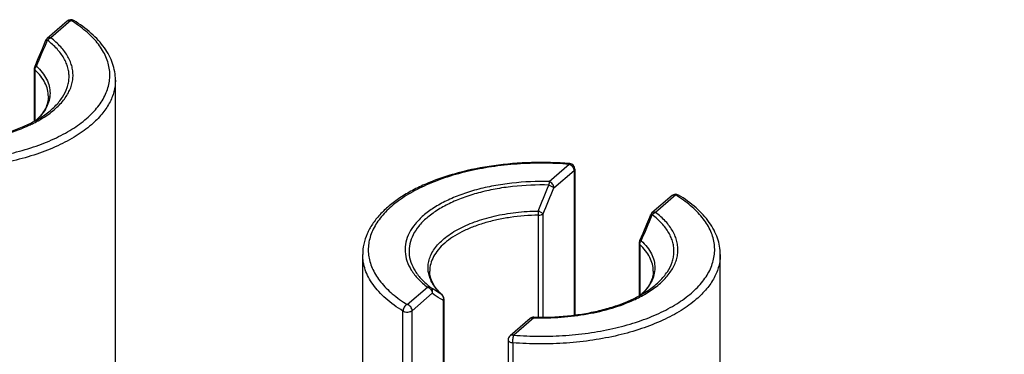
# Model space of a CAD drawing. Header units: millimetres. Extents: x 0 to 420, y 0 to 297.
# Tile 38 of 85: x 120 to 138, y 107 to 113. Entities that reach past the tile are written whole.
import ezdxf

# ---------------------------------------------------------------- set-up
doc = ezdxf.new("R2010")
doc.units = ezdxf.units.MM
doc.header["$LTSCALE"] = 23.1
doc.layers.add('0000434254_2_KÖRPERKANTE', color=7, linetype='CONTINUOUS')

msp = doc.modelspace()

# ---------------------------------------------------------------- linework, layer by layer
at = {"layer": '0000434254_2_KÖRPERKANTE', "color": 9, "linetype": 'Continuous'}
for p, q in [((120.8136, 112.7888), (120.4542, 112.4776)), ((120.1709, 111.9023), (120.1709, 110.9905)), ((129.3743, 109.9026), (129.7336, 110.2138)), ((129.4609, 109.791), (129.8202, 110.1022)), ((129.8202, 110.1022), (129.8202, 107.5127)), ((131.6389, 109.6638), (131.2795, 109.3526)), ((129.1817, 107.4782), (129.1817, 109.3011)), ((129.2655, 107.4779), (129.2655, 109.3261)), ((130.9962, 108.7773), (130.9962, 107.8655)), ((126.8354, 107.7038), (127.1948, 108.0151)), ((126.922, 107.5922), (127.2813, 107.9034)), ((127.4579, 107.8754), (127.4523, 107.88)), ((127.458, 107.8754), (127.4579, 107.8754)), ((127.4767, 107.7769), (127.4767, 101.231)), ((126.7579, 100.744), (126.7579, 107.5856)), ((126.922, 100.7506), (126.922, 107.5922)), ((129.1, 107.4651), (128.7406, 107.1538)), ((129.1, 107.4651), (129.1027, 107.465)), ((129.1, 107.4651), (129.1027, 107.465)), ((128.7246, 107.0179), (128.7246, 100.1763))]:
    msp.add_line(p, q, dxfattribs=at)
at = {"layer": '0000434254_2_KÖRPERKANTE', "color": 7, "linetype": 'Continuous'}
for p, q in [((120.7481, 112.7778), (120.3888, 112.4666)), ((120.1589, 111.9261), (120.1589, 110.9843)), ((121.6118, 102.9754), (121.6118, 111.7222)), ((129.8336, 110.1272), (129.8336, 107.5145)), ((131.5734, 109.6528), (131.2141, 109.3416)), ((130.9842, 108.8011), (130.9842, 107.8593)), ((126.0371, 99.8504), (126.0371, 108.5972)), ((132.4371, 99.8504), (132.4371, 108.5972)), ((127.4901, 107.8019), (127.4901, 101.256)), ((129.0345, 107.454), (128.6752, 107.1428)), ((128.6406, 107.0672), (128.6406, 100.2256))]:
    msp.add_line(p, q, dxfattribs=at)
for points in [[(120.3619, 112.4293), (120.2927, 112.2632), (120.2238, 112.0993), (120.1669, 111.9654)], [(131.1872, 109.3043), (131.118, 109.1382), (131.0491, 108.9743), (130.9922, 108.8404)]]:
    msp.add_lwpolyline(points, dxfattribs=at)
for centre, start, end in [((120.8136, 112.7022), 58.4879, 130.89339), ((120.4542, 112.391), 130.89475, 157.48462), ((120.2589, 111.9261), 156.87277, 179.99929), ((129.7336, 110.1272), 0, 85.36106), ((131.6389, 109.5772), 58.4879, 130.89339), ((131.2795, 109.266), 130.89475, 157.48462), ((131.0842, 108.8011), 156.87277, 179.99929), ((127.3901, 107.8019), 0.0028, 47.28316), ((129.1, 107.3784), 88.38809, 130.8924), ((128.7406, 107.0672), 130.88654, 180)]:
    msp.add_arc(centre, 0.1, start, end, dxfattribs=at)
at = {"layer": '0000434254_2_KÖRPERKANTE', "color": 9, "linetype": 'Continuous'}
for centre, radius, start, end in [((84.4878, 127.5677), 38.9666, 336.40493, 337.14468), ((120.3666, 112.4273), 0.00518, 147.37684, 157.39755), ((72.6717, 132.7059), 61.1351, 337.567448, 338.038052), ((82.6451, 129.1913), 50.6764, 336.92096, 337.49113), ((125.2126, 109.2966), 3.9691, 0.06525, 1.16064), ((95.3131, 124.4427), 38.9666, 336.40493, 337.14468), ((131.192, 109.3023), 0.00518, 147.37684, 157.39755), ((128.0938, 108.5828), 0.9514, 221.06649, 223.46521), ((128.1649, 108.6514), 1.0502, 223.51415, 227.27295), ((127.3999, 107.8183), 0.0809, 44.58088, 49.68677), ((127.3983, 107.8168), 0.0831, 34.70425, 44.5606), ((127.3747, 107.8122), 0.1079, 340.94443, 353.43592), ((127.3786, 107.8116), 0.104, 353.49982, 354.67254)]:
    msp.add_arc(centre, radius, start, end, dxfattribs=at)
for points, knots in [([(117.9153, 110.2788), (118.0703, 110.2663), (118.3814, 110.253), (118.8459, 110.2682), (119.3006, 110.3178), (119.7354, 110.4007), (120.1405, 110.5152), (120.507, 110.6585), (120.827, 110.8278), (121.0934, 111.0196), (121.3006, 111.2302), (121.4221, 111.4234), (121.4812, 111.5812), (121.5069, 111.6985), (121.5148, 111.8165), (121.5046, 111.9345), (121.4765, 112.0517), (121.4143, 112.2092), (121.3168, 112.3591), (121.1921, 112.4977), (121.0388, 112.6387), (120.9071, 112.7315), (120.8136, 112.7888)], [0, 0, 0, 0, 0.0847363, 0.1695649, 0.2530466, 0.3337923, 0.4105309, 0.4821766, 0.5479126, 0.6072977, 0.6604127, 0.7080451, 0.7303421, 0.7519685, 0.7732598, 0.7945746, 0.8162703, 0.8386774, 0.8866268, 0.9126546, 0.9401951, 1, 1, 1, 1]), ([(120.7481, 112.7778), (120.7522, 112.7813), (120.7615, 112.7873), (120.7837, 112.7939), (120.802, 112.7921), (120.8136, 112.7888)], [0, 0, 0, 0, 0.2340351, 0.4759038, 1, 1, 1, 1]), ([(120.8136, 112.7888), (120.8224, 112.7924), (120.8364, 112.7956), (120.8544, 112.7931), (120.8623, 112.7896), (120.8658, 112.7875)], [0, 0, 0, 0, 0.5291712, 0.7691208, 1, 1, 1, 1]), ([(120.3475, 111.0991), (120.412, 111.1447), (120.5286, 111.24), (120.6673, 111.4041), (120.7428, 111.5529), (120.7744, 111.6729), (120.7844, 111.7621), (120.7809, 111.8515), (120.7639, 111.9404), (120.7337, 112.0282), (120.6746, 112.1462), (120.566, 112.2889), (120.4562, 112.3862), (120.3951, 112.4329)], [0, 0, 0, 0, 0.1459517, 0.2765151, 0.3944581, 0.4503185, 0.5050724, 0.559609, 0.6148332, 0.6716017, 0.7306708, 0.8578742, 1, 1, 1, 1]), ([(120.3623, 112.4301), (120.3631, 112.4315), (120.3668, 112.4337), (120.374, 112.4348), (120.3837, 112.4345), (120.391, 112.4335), (120.3951, 112.4329)], [0, 0, 0, 0, 0.1427211, 0.3512154, 0.6377793, 1, 1, 1, 1]), ([(120.3648, 111.0763), (120.4355, 111.1234), (120.5634, 111.222), (120.7175, 111.393), (120.8034, 111.5491), (120.8411, 111.6756), (120.8544, 111.7695), (120.8532, 111.8637), (120.8375, 111.9576), (120.8074, 112.0504), (120.7632, 112.1416), (120.7053, 112.2307), (120.6076, 112.3493), (120.5186, 112.4284), (120.4542, 112.4776)], [0, 0, 0, 0, 0.147937, 0.2799577, 0.3986071, 0.4545054, 0.509094, 0.563288, 0.6180314, 0.674228, 0.7326813, 0.794058, 0.8588682, 1, 1, 1, 1]), ([(120.4542, 112.4776), (120.4427, 112.4809), (120.4244, 112.4827), (120.4022, 112.4761), (120.3928, 112.4701), (120.3888, 112.4666)], [0, 0, 0, 0, 0.5240957, 0.7659648, 1, 1, 1, 1]), ([(120.3951, 112.4329), (120.3989, 112.4381), (120.415, 112.4571), (120.4367, 112.4719), (120.4542, 112.4776)], [0, 0, 0, 0, 0.2617658, 1, 1, 1, 1]), ([(120.1589, 111.9261), (120.1589, 111.9219), (120.1614, 111.9128), (120.1673, 111.9056), (120.1709, 111.9023)], [0, 0, 0, 0, 0.4639218, 1, 1, 1, 1]), ([(120.1967, 111.9705), (120.1929, 111.971), (120.186, 111.9716), (120.176, 111.9714), (120.1683, 111.9688), (120.1669, 111.9654)], [0, 0, 0, 0, 0.3639897, 0.6499369, 1, 1, 1, 1]), ([(120.1709, 111.9023), (120.1709, 111.9142), (120.1761, 111.9389), (120.1887, 111.9605), (120.1967, 111.9705)], [0, 0, 0, 0, 0.481444, 1, 1, 1, 1]), ([(120.4118, 111.4265), (120.4118, 111.4681), (120.401, 111.5533), (120.3534, 111.6771), (120.2758, 111.7961), (120.2084, 111.8677), (120.1709, 111.9023)], [0, 0, 0, 0, 0.2273504, 0.4647131, 0.720364, 1, 1, 1, 1]), ([(120.1967, 111.9705), (120.235, 111.9351), (120.3037, 111.8621), (120.3827, 111.7405), (120.4308, 111.6139), (120.4465, 111.4845), (120.4291, 111.3551), (120.3794, 111.2287), (120.2989, 111.1074), (120.2292, 111.0346), (120.1905, 110.9993)], [0, 0, 0, 0, 0.1396237, 0.2672054, 0.3856409, 0.4991349, 0.6127625, 0.7315721, 0.8597118, 1, 1, 1, 1]), ([(121.6118, 111.7222), (121.6118, 111.6873), (121.6072, 111.6168), (121.5791, 111.4752), (121.5072, 111.2984), (121.3689, 111.0988), (121.2495, 110.9797), (121.1831, 110.9222)], [0, 0, 0, 0, 0.1121386, 0.2256993, 0.4619293, 0.71807, 1, 1, 1, 1]), ([(120.0658, 110.9109), (120.0928, 110.9234), (120.1955, 110.9728), (120.2947, 111.0296), (120.3648, 111.0763)], [0, 0, 0, 0, 0.2608993, 1, 1, 1, 1]), ([(121.1831, 110.9222), (121.0981, 110.8486), (120.9048, 110.7095), (120.5746, 110.5348), (120.1963, 110.3868), (119.7781, 110.2687), (119.3293, 110.1831), (118.8599, 110.1319), (118.3805, 110.1163), (118.0592, 110.1299), (117.8993, 110.1429)], [0, 0, 0, 0, 0.0977872, 0.2060293, 0.324004, 0.4503645, 0.5833236, 0.7207877, 0.8604702, 1, 1, 1, 1]), ([(118.2774, 110.59), (118.4395, 110.5855), (118.7611, 110.5926), (119.2301, 110.6502), (119.6673, 110.7526), (119.9399, 110.8529), (120.0658, 110.9109)], [0, 0, 0, 0, 0.2658035, 0.5259105, 0.772804, 1, 1, 1, 1]), ([(129.7336, 110.2138), (129.5787, 110.2264), (129.2675, 110.2396), (128.8031, 110.2244), (128.3483, 110.1748), (127.9136, 110.0919), (127.5084, 109.9775), (127.1419, 109.8341), (126.822, 109.6648), (126.5555, 109.4731), (126.3483, 109.2624), (126.2269, 109.0692), (126.1677, 108.9114), (126.142, 108.7941), (126.1342, 108.6761), (126.1444, 108.5581), (126.1724, 108.441), (126.2347, 108.2835), (126.36, 108.091), (126.5711, 107.8814), (126.7418, 107.7611), (126.8354, 107.7038)], [0, 0, 0, 0, 0.0847414, 0.1695752, 0.253062, 0.3338127, 0.4105559, 0.482206, 0.547946, 0.6073347, 0.6604529, 0.7080882, 0.7303866, 0.7520144, 0.7733069, 0.7946231, 0.81632, 0.8387285, 0.8866809, 0.9401919, 1, 1, 1, 1]), ([(129.7417, 110.2269), (129.7411, 110.2269), (129.7394, 110.226), (129.7375, 110.2233), (129.7355, 110.2191), (129.7343, 110.2157), (129.7336, 110.2138)], [0, 0, 0, 0, 0.1270577, 0.3255141, 0.6160999, 1, 1, 1, 1]), ([(129.7336, 110.2138), (129.7455, 110.2104), (129.7685, 110.1987), (129.8045, 110.1642), (129.8202, 110.1266), (129.8202, 110.1022)], [0, 0, 0, 0, 0.2477484, 0.5090151, 1, 1, 1, 1]), ([(129.8202, 110.1022), (129.8242, 110.1056), (129.8308, 110.113), (129.8336, 110.1227), (129.8336, 110.1272)], [0, 0, 0, 0, 0.5392399, 1, 1, 1, 1]), ([(129.3743, 109.9026), (129.1511, 109.9088), (128.8181, 109.8957), (128.3859, 109.832), (128.0804, 109.7632), (127.7966, 109.6741), (127.5397, 109.5665), (127.3144, 109.4423), (127.1248, 109.3035), (126.9743, 109.1524), (126.8661, 108.991), (126.8033, 108.8218), (126.7887, 108.6484), (126.8232, 108.4761), (126.905, 108.3097), (127.0307, 108.1522), (127.1363, 108.0597), (127.1948, 108.0151)], [0, 0, 0, 0, 0.171843, 0.2555275, 0.3361445, 0.4126681, 0.4842378, 0.5502201, 0.6102889, 0.6645328, 0.7135882, 0.7587643, 0.8020468, 0.8458248, 0.8923756, 0.9434209, 1, 1, 1, 1]), ([(129.3704, 109.8419), (129.1538, 109.848), (128.8303, 109.8352), (128.4106, 109.7734), (128.114, 109.7066), (127.8384, 109.6201), (127.5889, 109.5156), (127.3701, 109.395), (127.186, 109.2603), (127.0399, 109.1135), (126.9348, 108.9568), (126.8738, 108.7924), (126.8596, 108.6241), (126.8931, 108.4568), (126.9725, 108.2952), (127.0946, 108.1423), (127.1971, 108.0524), (127.2538, 108.0091)], [0, 0, 0, 0, 0.1718437, 0.255529, 0.3361469, 0.4126718, 0.4842429, 0.5502267, 0.6102968, 0.664542, 0.7135983, 0.7587748, 0.8020573, 0.845835, 0.8923852, 0.9434304, 1, 1, 1, 1]), ([(129.3743, 109.9026), (129.3733, 109.8941), (129.3718, 109.8738), (129.3708, 109.8536), (129.3703, 109.8419)], [0, 0, 0, 0, 0.4240963, 1, 1, 1, 1]), ([(129.3703, 109.8419), (129.38, 109.8383), (129.3986, 109.8305), (129.4241, 109.8176), (129.445, 109.8048), (129.4566, 109.7956), (129.4609, 109.791)], [0, 0, 0, 0, 0.2969408, 0.5786093, 0.8197247, 1, 1, 1, 1]), ([(129.4609, 109.791), (129.4609, 109.8154), (129.4452, 109.853), (129.4092, 109.8875), (129.3861, 109.8992), (129.3743, 109.9026)], [0, 0, 0, 0, 0.4910804, 0.7523016, 1, 1, 1, 1]), ([(128.7406, 107.1538), (128.8956, 107.1413), (129.2068, 107.128), (129.6712, 107.1432), (130.1259, 107.1928), (130.5607, 107.2757), (130.9658, 107.3902), (131.3324, 107.5335), (131.6523, 107.7028), (131.9187, 107.8946), (132.1259, 108.1052), (132.2474, 108.2984), (132.3065, 108.4562), (132.3323, 108.5735), (132.3401, 108.6915), (132.3299, 108.8095), (132.3019, 108.9267), (132.2396, 109.0842), (132.1421, 109.2341), (132.0174, 109.3727), (131.8642, 109.5137), (131.7325, 109.6065), (131.6389, 109.6638)], [0, 0, 0, 0, 0.0847363, 0.1695649, 0.2530466, 0.3337923, 0.4105309, 0.4821766, 0.5479126, 0.6072977, 0.6604127, 0.7080451, 0.7303421, 0.7519685, 0.7732598, 0.7945746, 0.8162703, 0.8386774, 0.8866268, 0.9126546, 0.9401951, 1, 1, 1, 1]), ([(131.5734, 109.6528), (131.5775, 109.6563), (131.5868, 109.6623), (131.6091, 109.6689), (131.6273, 109.6671), (131.6389, 109.6638)], [0, 0, 0, 0, 0.2340351, 0.4759038, 1, 1, 1, 1]), ([(131.6389, 109.6638), (131.6477, 109.6674), (131.6617, 109.6706), (131.6797, 109.6681), (131.6876, 109.6646), (131.6911, 109.6625)], [0, 0, 0, 0, 0.5291712, 0.7691208, 1, 1, 1, 1]), ([(127.2121, 108.2969), (127.2077, 108.3306), (127.2057, 108.3994), (127.2237, 108.5025), (127.2624, 108.6039), (127.3212, 108.7023), (127.3992, 108.7969), (127.4955, 108.8868), (127.6092, 108.9714), (127.7878, 109.0791), (128.0484, 109.1933), (128.398, 109.294), (128.7806, 109.3583), (129.0458, 109.3752), (129.1807, 109.377)], [0, 0, 0, 0, 0.0413565, 0.0831522, 0.12657, 0.1726078, 0.2220098, 0.2752587, 0.3326015, 0.3940882, 0.528825, 0.6773, 0.8358529, 1, 1, 1, 1]), ([(129.1817, 109.3011), (129.0138, 109.2988), (128.7645, 109.2798), (128.4424, 109.2221), (128.2162, 109.1645), (128.0064, 109.0932), (127.8162, 109.0091), (127.6487, 108.9136), (127.5496, 108.84), (127.5051, 108.8015)], [0, 0, 0, 0, 0.2829423, 0.4196696, 0.5510772, 0.6757871, 0.7926574, 0.9008616, 1, 1, 1, 1]), ([(129.2655, 109.3261), (129.2638, 109.3282), (129.2595, 109.3325), (129.2486, 109.3414), (129.2315, 109.3527), (129.2076, 109.3656), (129.19, 109.3732), (129.1809, 109.377)], [0, 0, 0, 0, 0.083028, 0.1820109, 0.4219347, 0.7021329, 1, 1, 1, 1]), ([(129.1817, 109.3011), (129.198, 109.3014), (129.2217, 109.3044), (129.2495, 109.3149), (129.2609, 109.3221), (129.2655, 109.3261)], [0, 0, 0, 0, 0.5507679, 0.7926004, 1, 1, 1, 1]), ([(131.1728, 107.9741), (131.2373, 108.0197), (131.3539, 108.115), (131.4927, 108.2791), (131.5682, 108.4279), (131.5998, 108.5479), (131.6097, 108.6371), (131.6062, 108.7265), (131.5892, 108.8154), (131.559, 108.9032), (131.4999, 109.0212), (131.3913, 109.1639), (131.2816, 109.2612), (131.2204, 109.3079)], [0, 0, 0, 0, 0.1459517, 0.2765151, 0.3944581, 0.4503185, 0.5050724, 0.559609, 0.6148332, 0.6716017, 0.7306708, 0.8578742, 1, 1, 1, 1]), ([(131.1876, 109.3051), (131.1885, 109.3065), (131.1921, 109.3087), (131.1993, 109.3098), (131.209, 109.3095), (131.2163, 109.3085), (131.2204, 109.3079)], [0, 0, 0, 0, 0.1427211, 0.3512154, 0.6377793, 1, 1, 1, 1]), ([(131.1901, 107.9513), (131.2608, 107.9984), (131.3887, 108.097), (131.5429, 108.268), (131.6287, 108.4241), (131.6664, 108.5506), (131.6797, 108.6445), (131.6785, 108.7387), (131.6628, 108.8326), (131.6327, 108.9254), (131.5886, 109.0166), (131.5307, 109.1057), (131.4329, 109.2243), (131.3439, 109.3034), (131.2795, 109.3526)], [0, 0, 0, 0, 0.147937, 0.2799577, 0.3986071, 0.4545054, 0.509094, 0.563288, 0.6180314, 0.674228, 0.7326813, 0.794058, 0.8588682, 1, 1, 1, 1]), ([(131.2795, 109.3526), (131.268, 109.3559), (131.2497, 109.3577), (131.2275, 109.3511), (131.2181, 109.3451), (131.2141, 109.3416)], [0, 0, 0, 0, 0.5240957, 0.7659648, 1, 1, 1, 1]), ([(131.2204, 109.3079), (131.2243, 109.3131), (131.2404, 109.3321), (131.2621, 109.3469), (131.2795, 109.3526)], [0, 0, 0, 0, 0.2617658, 1, 1, 1, 1]), ([(127.5051, 108.8015), (127.4636, 108.7656), (127.389, 108.6912), (127.3025, 108.5663), (127.2493, 108.4357), (127.2371, 108.3454), (127.2371, 108.3015)], [0, 0, 0, 0, 0.2820593, 0.5383205, 0.774664, 1, 1, 1, 1]), ([(130.9842, 108.8011), (130.9842, 108.7969), (130.9867, 108.7878), (130.9927, 108.7806), (130.9962, 108.7773)], [0, 0, 0, 0, 0.4639218, 1, 1, 1, 1]), ([(131.022, 108.8455), (131.0182, 108.846), (131.0114, 108.8466), (131.0013, 108.8464), (130.9937, 108.8438), (130.9922, 108.8404)], [0, 0, 0, 0, 0.3639897, 0.6499369, 1, 1, 1, 1]), ([(130.9962, 108.7773), (130.9962, 108.7892), (131.0014, 108.8139), (131.014, 108.8355), (131.022, 108.8455)], [0, 0, 0, 0, 0.481444, 1, 1, 1, 1]), ([(131.2371, 108.3015), (131.2371, 108.3431), (131.2263, 108.4283), (131.1787, 108.5521), (131.1011, 108.6711), (131.0338, 108.7427), (130.9962, 108.7773)], [0, 0, 0, 0, 0.2273504, 0.4647131, 0.720364, 1, 1, 1, 1]), ([(131.022, 108.8455), (131.0603, 108.8101), (131.129, 108.7371), (131.208, 108.6155), (131.2561, 108.4889), (131.2719, 108.3595), (131.2544, 108.2301), (131.2047, 108.1037), (131.1242, 107.9824), (131.0546, 107.9096), (131.0158, 107.8743)], [0, 0, 0, 0, 0.1396237, 0.2672054, 0.3856409, 0.4991349, 0.6127625, 0.7315721, 0.8597118, 1, 1, 1, 1]), ([(126.7579, 107.5856), (126.6493, 107.6522), (126.4975, 107.7609), (126.3256, 107.9286), (126.2218, 108.0557), (126.14, 108.187), (126.0809, 108.3217), (126.0451, 108.4588), (126.0371, 108.5515), (126.0371, 108.5972)], [0, 0, 0, 0, 0.2948226, 0.4290478, 0.5549867, 0.673536, 0.7860126, 0.8941431, 1, 1, 1, 1]), ([(132.4371, 108.5972), (132.4371, 108.5623), (132.4325, 108.4918), (132.4045, 108.3502), (132.3325, 108.1734), (132.1942, 107.9738), (132.0749, 107.8547), (132.0084, 107.7972)], [0, 0, 0, 0, 0.1121386, 0.2256993, 0.4619293, 0.71807, 1, 1, 1, 1]), ([(127.3765, 107.9578), (127.3327, 108.0081), (127.2762, 108.0894), (127.229, 108.208), (127.216, 108.2674), (127.2121, 108.2969)], [0, 0, 0, 0, 0.5241346, 0.7663461, 1, 1, 1, 1]), ([(127.2539, 108.009), (127.25, 108.0118), (127.2412, 108.0163), (127.2211, 108.0207), (127.2049, 108.0184), (127.1947, 108.015)], [0, 0, 0, 0, 0.2329988, 0.4745755, 1, 1, 1, 1]), ([(127.1947, 108.015), (127.2065, 108.0116), (127.2296, 108), (127.2656, 107.9655), (127.2813, 107.9278), (127.2813, 107.9034)], [0, 0, 0, 0, 0.2476988, 0.5089197, 1, 1, 1, 1]), ([(127.4523, 107.88), (127.4355, 107.8903), (127.3686, 107.9321), (127.3028, 107.9757), (127.2538, 108.0091)], [0, 0, 0, 0, 0.2495534, 1, 1, 1, 1]), ([(127.2813, 107.9034), (127.2848, 107.913), (127.2888, 107.9329), (127.2861, 107.9627), (127.2745, 107.9894), (127.2613, 108.0035), (127.2539, 108.009)], [0, 0, 0, 0, 0.2618291, 0.5155866, 0.7607672, 1, 1, 1, 1]), ([(127.4767, 107.7769), (127.4602, 107.787), (127.3943, 107.8279), (127.3295, 107.8707), (127.2813, 107.9034)], [0, 0, 0, 0, 0.2488598, 1, 1, 1, 1]), ([(127.4667, 107.8641), (127.4727, 107.8553), (127.4817, 107.835), (127.4831, 107.8129), (127.4821, 107.8019)], [0, 0, 0, 0, 0.4905889, 1, 1, 1, 1]), ([(130.8912, 107.7859), (130.9182, 107.7984), (131.0208, 107.8478), (131.12, 107.9046), (131.1901, 107.9513)], [0, 0, 0, 0, 0.2608993, 1, 1, 1, 1]), ([(126.8354, 107.7038), (126.8246, 107.6994), (126.8037, 107.6857), (126.7792, 107.6569), (126.7625, 107.6226), (126.7579, 107.5976), (126.7579, 107.5856)], [0, 0, 0, 0, 0.2363361, 0.4953284, 0.7569006, 1, 1, 1, 1]), ([(126.922, 107.5922), (126.922, 107.6166), (126.9063, 107.6543), (126.8703, 107.6887), (126.8472, 107.7004), (126.8354, 107.7038)], [0, 0, 0, 0, 0.4910803, 0.752301, 1, 1, 1, 1]), ([(127.4767, 107.7769), (127.4806, 107.7804), (127.4873, 107.7877), (127.4901, 107.7975), (127.4901, 107.8019)], [0, 0, 0, 0, 0.539241, 1, 1, 1, 1]), ([(132.0084, 107.7972), (131.9234, 107.7236), (131.7301, 107.5845), (131.4, 107.4098), (131.0216, 107.2618), (130.6034, 107.1437), (130.1546, 107.0581), (129.6852, 107.0069), (129.2058, 106.9913), (128.8846, 107.0049), (128.7246, 107.0179)], [0, 0, 0, 0, 0.0977872, 0.2060293, 0.324004, 0.4503645, 0.5833236, 0.7207877, 0.8604702, 1, 1, 1, 1]), ([(129.1027, 107.465), (129.2649, 107.4605), (129.5864, 107.4676), (130.0554, 107.5252), (130.4926, 107.6276), (130.7652, 107.7279), (130.8912, 107.7859)], [0, 0, 0, 0, 0.2658035, 0.5259105, 0.772804, 1, 1, 1, 1]), ([(126.7579, 107.5856), (126.7634, 107.5822), (126.7759, 107.5764), (126.8043, 107.5685), (126.843, 107.5656), (126.8809, 107.5713), (126.9069, 107.5816), (126.9176, 107.5884), (126.922, 107.5922)], [0, 0, 0, 0, 0.1121173, 0.2384411, 0.5140034, 0.7816057, 0.8988703, 1, 1, 1, 1]), ([(129.0345, 107.454), (129.0386, 107.4575), (129.0479, 107.4635), (129.0701, 107.4701), (129.0884, 107.4684), (129.1, 107.465)], [0, 0, 0, 0, 0.2340355, 0.475905, 1, 1, 1, 1]), ([(129.1, 107.465), (129.1002, 107.467), (129.1006, 107.4702), (129.1013, 107.4746), (129.1019, 107.4769), (129.1024, 107.4784), (129.1028, 107.4784)], [0, 0, 0, 0, 0.422556, 0.7315798, 0.922574, 1, 1, 1, 1]), ([(128.7406, 107.1538), (128.7291, 107.1572), (128.7108, 107.1589), (128.6886, 107.1523), (128.6792, 107.1463), (128.6752, 107.1428)], [0, 0, 0, 0, 0.5241049, 0.7659736, 1, 1, 1, 1]), ([(128.7246, 107.0179), (128.7246, 107.0302), (128.7255, 107.0555), (128.7288, 107.0923), (128.7336, 107.1254), (128.7379, 107.1455), (128.7406, 107.1538)], [0, 0, 0, 0, 0.2689049, 0.5526885, 0.8090043, 1, 1, 1, 1]), ([(128.6406, 107.0672), (128.6406, 107.0643), (128.6418, 107.058), (128.6467, 107.0493), (128.6544, 107.0414), (128.669, 107.0314), (128.6927, 107.0222), (128.7134, 107.0188), (128.7246, 107.0179)], [0, 0, 0, 0, 0.0849296, 0.1770888, 0.2814676, 0.4003161, 0.6794664, 1, 1, 1, 1]), ([(140.559, 107.0888), (140.404, 107.1014), (140.0928, 107.1146), (139.6284, 107.0994), (139.1737, 107.0498), (138.7389, 106.9669), (138.3338, 106.8525), (137.9672, 106.7091), (137.6473, 106.5398), (137.3808, 106.3481), (137.1737, 106.1374), (137.0522, 105.9442), (136.9931, 105.7864), (136.9673, 105.6691), (136.9595, 105.5511), (136.9697, 105.4331), (136.9977, 105.316), (137.06, 105.1585), (137.1853, 104.966), (137.3964, 104.7564), (137.5671, 104.6361), (137.6607, 104.5788)], [0, 0, 0, 0, 0.0847414, 0.1695752, 0.253062, 0.3338127, 0.4105559, 0.482206, 0.547946, 0.6073347, 0.6604529, 0.7080882, 0.7303866, 0.7520144, 0.7733069, 0.7946231, 0.81632, 0.8387285, 0.8866809, 0.9401919, 1, 1, 1, 1])]:
    msp.add_open_spline(points, degree=3, knots=knots, dxfattribs=at)
at = {"layer": '0000434254_2_KÖRPERKANTE', "color": 7, "linetype": 'Continuous'}
for points, knots in [([(121.6118, 111.7222), (121.6118, 111.7719), (121.6032, 111.8723), (121.5649, 112.0202), (121.5021, 112.1641), (121.4161, 112.3029), (121.3081, 112.4356), (121.1318, 112.6082), (120.9766, 112.7196), (120.8658, 112.7875)], [0, 0, 0, 0, 0.1098528, 0.2213477, 0.3360921, 0.4555202, 0.5808644, 0.7130575, 1, 1, 1, 1]), ([(120.4118, 111.4265), (120.4118, 111.3908), (120.4023, 111.3166), (120.3596, 111.207), (120.2882, 111.0985), (120.2254, 111.0321), (120.19, 110.9994)], [0, 0, 0, 0, 0.216473, 0.4484245, 0.7074729, 1, 1, 1, 1]), ([(118.2775, 110.6034), (118.4775, 110.5978), (118.7765, 110.6079), (119.166, 110.6592), (119.4438, 110.7152), (119.7047, 110.7879), (119.9444, 110.876), (120.1587, 110.9779), (120.2883, 111.0573), (120.3475, 111.0991)], [0, 0, 0, 0, 0.2779106, 0.4137863, 0.5453419, 0.6710317, 0.7894572, 0.8994214, 1, 1, 1, 1]), ([(129.7417, 110.2269), (129.5146, 110.2453), (129.0599, 110.2569), (128.3908, 110.202), (127.8551, 110.0961), (127.4561, 109.9755), (127.1824, 109.871), (126.9318, 109.7519), (126.7069, 109.6191), (126.5102, 109.4738), (126.3439, 109.3168), (126.2103, 109.149), (126.1117, 108.9717), (126.0509, 108.7867), (126.0371, 108.6597), (126.0371, 108.5972)], [0, 0, 0, 0, 0.1549141, 0.308443, 0.4554434, 0.5250967, 0.5915334, 0.6544053, 0.7134948, 0.7687458, 0.8202967, 0.8685083, 0.9139726, 0.9574911, 1, 1, 1, 1]), ([(132.4371, 108.5972), (132.4371, 108.6469), (132.4285, 108.7473), (132.3902, 108.8952), (132.3274, 109.0391), (132.2414, 109.1779), (132.1335, 109.3106), (131.9571, 109.4832), (131.8019, 109.5946), (131.6911, 109.6625)], [0, 0, 0, 0, 0.1098528, 0.2213477, 0.3360921, 0.4555202, 0.5808644, 0.7130575, 1, 1, 1, 1]), ([(127.458, 107.8754), (127.4227, 107.908), (127.3601, 107.9742), (127.2891, 108.0826), (127.2466, 108.1919), (127.2371, 108.2659), (127.2371, 108.3015)], [0, 0, 0, 0, 0.2924003, 0.5514136, 0.7834133, 1, 1, 1, 1]), ([(131.2371, 108.3015), (131.2371, 108.2658), (131.2276, 108.1916), (131.1849, 108.082), (131.1135, 107.9735), (131.0507, 107.9071), (131.0153, 107.8744)], [0, 0, 0, 0, 0.216473, 0.4484245, 0.7074729, 1, 1, 1, 1]), ([(129.1028, 107.4784), (129.3029, 107.4728), (129.6018, 107.4829), (129.9914, 107.5342), (130.2692, 107.5902), (130.53, 107.6629), (130.7697, 107.751), (130.984, 107.8529), (131.1137, 107.9323), (131.1728, 107.9741)], [0, 0, 0, 0, 0.2779106, 0.4137863, 0.5453419, 0.6710317, 0.7894572, 0.8994214, 1, 1, 1, 1]), ([(140.567, 107.1019), (140.3399, 107.1203), (139.8852, 107.1319), (139.2162, 107.077), (138.6804, 106.9711), (138.2815, 106.8505), (138.0077, 106.746), (137.7571, 106.6269), (137.5322, 106.4941), (137.3355, 106.3488), (137.1693, 106.1918), (137.0356, 106.024), (136.937, 105.8467), (136.8762, 105.6617), (136.8625, 105.5347), (136.8625, 105.4722)], [0, 0, 0, 0, 0.1549141, 0.308443, 0.4554434, 0.5250967, 0.5915334, 0.6544053, 0.7134948, 0.7687458, 0.8202967, 0.8685083, 0.9139726, 0.9574911, 1, 1, 1, 1])]:
    msp.add_open_spline(points, degree=3, knots=knots, dxfattribs=at)

doc.saveas('drawing.dxf')
